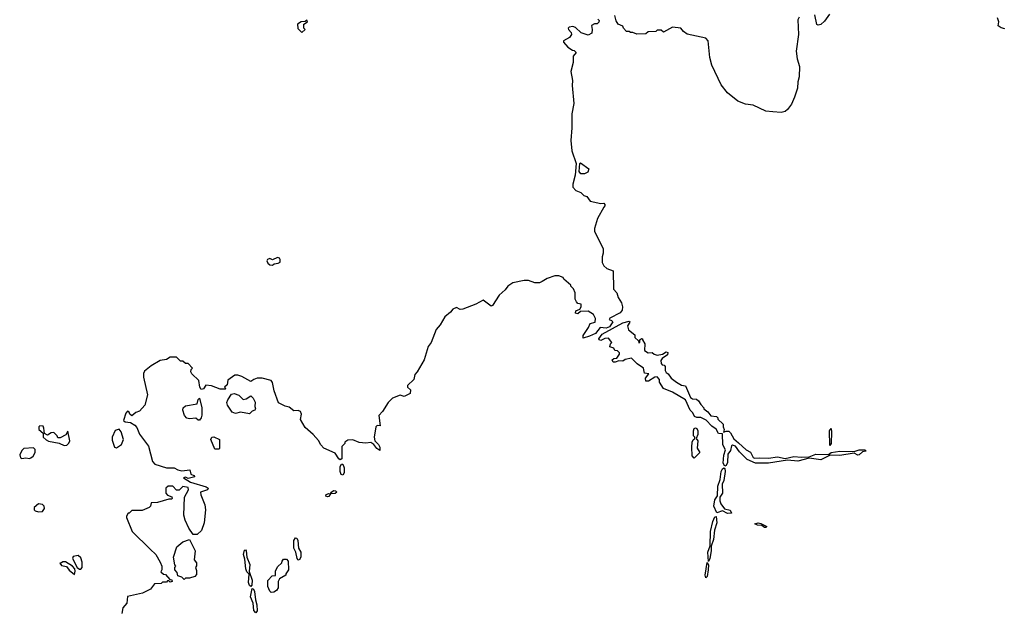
# Model space of a CAD drawing. Extents: x 2240384 to 2404287, y 351326 to 526670.
# Tile 101 of 256: x 2354688 to 2362390, y 394135 to 398741. Entities that reach past the tile are written whole.
import ezdxf

# ---------------------------------------------------------------- set-up
doc = ezdxf.new("R2010")
doc.units = 0

msp = doc.modelspace()

# ---------------------------------------------------------------- linework, layer by layer
at = {"layer": '0CON20XD'}
for points in [[(2361022.5, 398785), (2360985, 398730), (2360955, 398702.5), (2360935, 398697.5), (2360923.9, 398703.9), (2360909.1, 398779.1)], [(2356895, 398640), (2356920, 398665), (2356910, 398675), (2356910, 398705), (2356940, 398725), (2356935, 398737.5), (2356921.7, 398728.3), (2356890, 398725), (2356860, 398705), (2356863, 398673), (2356895, 398640)], [(2359210, 398745), (2359220, 398735), (2359218.3, 398721.7), (2359205, 398710), (2359185, 398710), (2359160, 398695), (2359166.7, 398665), (2359162.5, 398635), (2359135, 398620), (2359079.3, 398639.3), (2359035, 398680), (2359015, 398686.7), (2358986.4, 398683.6), (2358977.5, 398675), (2358980, 398665), (2359002.1, 398642.1), (2359005.6, 398624.4), (2358988.6, 398601.4), (2358942.5, 398575), (2358942.5, 398565), (2358977, 398527), (2359011.7, 398501.7), (2359025, 398500), (2359040, 398485), (2359017.5, 398455), (2359017.5, 398405), (2358999.2, 398335), (2359013.3, 398265), (2359010.5, 398225), (2359023.8, 398085), (2359005.9, 398004.1), (2359006.5, 397895), (2358998.4, 397795), (2359006.5, 397715), (2359040, 397615), (2359033.9, 397523.9), (2359014.3, 397455), (2359015, 397430), (2359037.5, 397405), (2359078.3, 397388.3), (2359100, 397365), (2359125, 397357.5), (2359151.7, 397321.7), (2359235, 397302.5), (2359257.5, 397305), (2359266.2, 397295), (2359265.9, 397284.1), (2359257.5, 397275), (2359207.5, 397185), (2359183.6, 397106.4), (2359183.6, 397083.6), (2359251.7, 396951.7), (2359252.5, 396915), (2359243.3, 396885), (2359245, 396840), (2359257.5, 396815), (2359280, 396795), (2359330, 396775), (2359332.5, 396632.5), (2359360, 396605), (2359368.3, 396568.3), (2359395.6, 396525.6), (2359404.5, 396495), (2359400.8, 396469.2), (2359385, 396447.1), (2359303.3, 396405), (2359298.8, 396395), (2359318, 396388), (2359326.7, 396376.7), (2359302.2, 396337.8), (2359275, 396327.5), (2359227.5, 396332.5), (2359193.2, 396286.8), (2359145, 396264.3), (2359095, 396250), (2359095, 396270), (2359138.3, 396331.7), (2359150, 396365), (2359190, 396375), (2359191.7, 396401.7), (2359177.5, 396435), (2359135, 396460), (2359075, 396457.5), (2359055, 396439.2), (2359036.2, 396445), (2359038, 396462), (2359070, 396475), (2359080, 396495), (2359080, 396515), (2359055, 396520), (2359043, 396533), (2359032.5, 396555), (2359032.5, 396605), (2359020, 396635), (2359000, 396655), (2359000, 396665), (2358945, 396710), (2358940, 396725), (2358905, 396737.5), (2358875, 396736.7), (2358814.1, 396715.9), (2358775, 396692.5), (2358753, 396683), (2358717, 396683), (2358669.3, 396699.3), (2358635, 396701.2), (2358545, 396680.8), (2358506.2, 396655), (2358485, 396627.5), (2358437.5, 396585), (2358386.2, 396505), (2358375, 396498.8), (2358313.3, 396546.7), (2358255.9, 396514.1), (2358155, 396476.2), (2358133.6, 396473.6), (2358105, 396488.8), (2358076.7, 396475), (2358058.1, 396451.9), (2358012.5, 396415), (2357976.3, 396353.7), (2357945, 396317.5), (2357905.9, 396214.1), (2357882.5, 396185), (2357850.7, 396079.3), (2357797.5, 395985), (2357780, 395965), (2357770, 395925), (2357721.7, 395878.3), (2357722.5, 395865), (2357744, 395844), (2357743.6, 395816.4), (2357696.4, 395793.6), (2357665, 395803.8), (2357605, 395778.8), (2357570.8, 395745), (2357525.8, 395674.2)], [(2360785, 398760), (2360775, 398740), (2360779.5, 398625), (2360761.5, 398495), (2360770, 398435), (2360787.8, 398375), (2360786.8, 398295), (2360774.6, 398255), (2360771.6, 398205), (2360749.5, 398135), (2360725, 398079.2), (2360695, 398037.5), (2360675, 398023.5), (2360645, 398015.5), (2360579.7, 398019.7), (2360525, 398024.7), (2360425, 398071.4), (2360365, 398081.4), (2360305, 398103.9), (2360225, 398168.9), (2360175, 398230.4), (2360103.2, 398385), (2360085.4, 398444.6), (2360072.9, 398575), (2360056.3, 398596.3), (2359908.3, 398628.3), (2359879.5, 398649.5), (2359860, 398675), (2359795, 398683.5), (2359725, 398642.5), (2359705, 398660), (2359675, 398660), (2359665, 398650), (2359603, 398647), (2359585, 398630), (2359515, 398627.5), (2359485, 398640), (2359465, 398640), (2359455, 398650), (2359435, 398650), (2359410, 398675), (2359405, 398690), (2359370, 398705), (2359353, 398733), (2359342.5, 398775)], [(2362395, 398670), (2362366.4, 398676.4), (2362342.5, 398692.5), (2362346.7, 398725), (2362337.5, 398755)], [(2359105, 397534.2), (2359077.5, 397535), (2359063.6, 397553.6), (2359070, 397615), (2359075, 397620), (2359138.8, 397575), (2359133, 397547), (2359105, 397534.2)], [(2356665, 396820.8), (2356678.8, 396831.2), (2356708.8, 396835), (2356724.2, 396845), (2356725.5, 396865), (2356719.2, 396875), (2356705, 396880.6), (2356665, 396862.5), (2356645, 396871.2), (2356625, 396865.8), (2356621.9, 396855), (2356628.8, 396835), (2356643.4, 396823.4), (2356665, 396820.8)], [(2360205, 395246.2), (2360191.1, 395271.1), (2360196.5, 395333.5), (2360208.1, 395375), (2360189.2, 395415), (2360185, 395500), (2360154.2, 395504.2), (2360135.7, 395535.7), (2360101.1, 395561.1), (2360056.8, 395606.8), (2360015, 395626.9), (2359985, 395627.5), (2359967, 395637), (2359953.3, 395665), (2359933.3, 395685), (2359896.9, 395766.9), (2359795, 395826.7), (2359724.2, 395854.2), (2359692.5, 395905), (2359692.5, 395925), (2359675, 395946), (2359657.5, 395945), (2359608, 395912), (2359585, 395913.3), (2359583.8, 395935), (2359610, 395970), (2359576.1, 395976.1), (2359567.5, 396015), (2359518.3, 396048.3), (2359475, 396092.5), (2359425, 396082.5), (2359405, 396070), (2359375, 396072.5), (2359345, 396060), (2359331.7, 396061.7), (2359321.7, 396078.3), (2359335, 396090), (2359358.3, 396091.7), (2359380, 396125), (2359380, 396135), (2359365, 396150), (2359343.6, 396153.6), (2359335, 396170), (2359305, 396180), (2359310, 396205), (2359320, 396215), (2359295, 396250), (2359264.2, 396245.8), (2359235, 396231.2), (2359220, 396235), (2359218.8, 396245), (2359245, 396280.6), (2359405, 396369.4), (2359455, 396382.5), (2359460, 396375), (2359442.5, 396345), (2359450, 396315), (2359500, 396275), (2359500, 396255), (2359528.3, 396228.3), (2359531.7, 396211.7), (2359540, 396215), (2359540, 396235), (2359553.3, 396246.7), (2359560, 396245), (2359560, 396235), (2359577.5, 396205), (2359575, 396152.5), (2359603, 396133), (2359635, 396136.2), (2359652.5, 396122.5), (2359675, 396115.8), (2359717.3, 396122.7), (2359745, 396140.8), (2359757.9, 396137.9), (2359755, 396118.8), (2359715, 396090), (2359703.8, 396073.8), (2359705, 396050), (2359715, 396040), (2359728.3, 396038.3), (2359737, 396027), (2359737.5, 395995), (2359745, 395980), (2359760, 395970), (2359783.3, 395935), (2359825, 395903.8), (2359865, 395882.5), (2359897.5, 395875), (2359934.3, 395784.3), (2359950, 395775), (2359981.7, 395771.7), (2359998.3, 395758.3), (2360015, 395730), (2360040, 395705), (2360040, 395695), (2360072, 395672), (2360095, 395642.5), (2360140, 395635), (2360150, 395625), (2360150, 395615), (2360190, 395575), (2360190, 395555), (2360200, 395535), (2360193, 395513), (2360215, 395522.5), (2360235, 395520), (2360248.3, 395508.3), (2360275, 395461.2), (2360310.5, 395430.5), (2360370, 395375), (2360406, 395356), (2360424.5, 395314.5), (2360435, 395309.2), (2360475, 395313.3), (2360545, 395308.9), (2360615, 395320), (2360675, 395308), (2360745, 395323.2), (2360805, 395317.7), (2360865, 395321.2), (2360915, 395341.5), (2361015, 395338), (2361035, 395354), (2361105, 395365.5), (2361215, 395361.2), (2361255, 395374.3), (2361300, 395375), (2361310, 395365), (2361280.9, 395359.1), (2361255, 395336), (2361245.6, 395334.4), (2361215, 395348.8), (2361105, 395330.9), (2361027.3, 395332.7), (2360955, 395296.5), (2360865, 395310.8), (2360775, 395286.9), (2360695, 395293.3), (2360545, 395271.5), (2360445, 395270.5), (2360378.3, 395298.3), (2360319.4, 395359.4), (2360286.2, 395405), (2360265, 395410.6), (2360255, 395406), (2360249.1, 395370.9), (2360227.8, 395342.2), (2360224.5, 395275), (2360215, 395253.8), (2360205, 395246.2)], [(2357525.8, 395674.2), (2357496.1, 395643.9), (2357507.5, 395562.5), (2357485, 395566.7), (2357474.1, 395555.9), (2357460, 395475), (2357466.2, 395446.2), (2357495, 395416), (2357504.4, 395395), (2357505, 395370), (2357480.8, 395385), (2357457.7, 395417.7), (2357435, 395432.5), (2357395, 395427.5), (2357343, 395433), (2357295, 395452.5), (2357255, 395450), (2357230, 395435), (2357230, 395425), (2357208.3, 395401.7), (2357206.7, 395305), (2357195, 395297.5), (2357184.2, 395304.2), (2357155, 395350), (2357067, 395387), (2357042.5, 395415), (2357025, 395447.5), (2356982.5, 395495), (2356920.3, 395550.3), (2356883.2, 395613.2), (2356892.3, 395655), (2356885, 395675.3), (2356865, 395682.3), (2356831.1, 395681.1), (2356795, 395710), (2356765, 395716.2), (2356711.7, 395741.7), (2356678, 395838), (2356665, 395902.5), (2356655, 395916.7), (2356583.9, 395936.1), (2356545, 395936.2), (2356520, 395925), (2356495, 395910), (2356425, 395950), (2356395, 395960), (2356370.7, 395959.3), (2356315, 395920), (2356310, 395885), (2356290, 395865), (2356300, 395855), (2356295, 395850), (2356255, 395850), (2356187, 395877), (2356145, 395880), (2356126.4, 395853.6), (2356108.3, 395848.3), (2356096.7, 395865), (2356088.3, 395918.3), (2356035, 395970), (2356027.5, 395985), (2356030, 396005), (2356040, 396015), (2356005, 396050), (2355985, 396050), (2355965, 396070), (2355945, 396070), (2355915, 396100), (2355865, 396100), (2355835, 396082.5), (2355786.4, 396073.6), (2355715, 396032.5), (2355665, 395990), (2355657, 395973), (2355656.7, 395945), (2355687.5, 395805), (2355665.9, 395724.1), (2355625, 395677.5), (2355595, 395667.5), (2355565, 395642.5), (2355550, 395655), (2355545, 395670), (2355531.7, 395678.3), (2355518.3, 395661.7), (2355500, 395605), (2355513.3, 395593.3), (2355555, 395590), (2355588.8, 395568.8), (2355605, 395550), (2355625, 395497.5), (2355696.2, 395405), (2355727.5, 395285), (2355745, 395263.3), (2355835, 395233.8), (2355895, 395233.3), (2355925, 395217.5), (2355955, 395210), (2356018.3, 395218.3), (2356027.5, 395185), (2356050, 395175), (2356056.7, 395163.3), (2356005, 395150), (2355985, 395160), (2355970, 395155), (2356025, 395122.5), (2356145.8, 395085.8), (2356162.5, 395075), (2356157.7, 395062.3), (2356102.5, 395045), (2356103.6, 395023.6), (2356136.7, 394945), (2356140, 394905), (2356130, 394805), (2356110, 394745), (2356075, 394712.5), (2356045, 394712.5), (2356011.7, 394761.7), (2355982.5, 394825), (2355972.5, 394865), (2355977.5, 395005), (2356007, 395063), (2356005, 395080), (2355965, 395087.5), (2355935, 395060), (2355915, 395060), (2355885, 395090), (2355848.3, 395091.7), (2355830, 395075), (2355830, 395035), (2355845, 395020), (2355878.3, 395008.3), (2355880, 394995), (2355875, 394990), (2355855, 394990), (2355765, 394963.3), (2355715, 394960), (2355710, 394935), (2355700, 394925), (2355645, 394900), (2355565, 394900), (2355545, 394880), (2355535, 394880), (2355523, 394857), (2355522.5, 394845), (2355567.5, 394735), (2355708, 394598), (2355752.5, 394555), (2355787, 394497), (2355800, 394465), (2355800, 394435), (2355791.7, 394421.7), (2355811.7, 394401.7), (2355828.3, 394398.3), (2355861.7, 394361.7), (2355878.3, 394358.3), (2355880, 394345), (2355865, 394340), (2355855, 394350), (2355845, 394350), (2355835, 394340), (2355805, 394340), (2355795, 394330), (2355743, 394327), (2355710, 394285), (2355647, 394253), (2355532.1, 394227.9), (2355526, 394175), (2355495, 394137.5), (2355486.7, 394095)], [(2356095, 395607.5), (2356085, 395607.5), (2356065, 395623.3), (2356015, 395617.5), (2355993.9, 395623.9), (2355977.5, 395645), (2355963.3, 395685), (2355967.5, 395705), (2355985, 395720), (2356076.1, 395733.9), (2356085, 395770), (2356095, 395780), (2356113.3, 395705), (2356113, 395647), (2356107.5, 395625), (2356095, 395607.5)], [(2356485, 395657.5), (2356415, 395668.8), (2356375, 395660), (2356350, 395670), (2356312.5, 395725), (2356307.9, 395745), (2356314.6, 395765.4), (2356345, 395811.2), (2356365, 395816.7), (2356401.7, 395801.7), (2356435, 395770), (2356460, 395775), (2356495, 395797.5), (2356515, 395780), (2356529.3, 395749.3), (2356526.7, 395715), (2356532.5, 395695), (2356527.5, 395685), (2356505, 395678.8), (2356485, 395657.5)], [(2355035, 395410), (2355055, 395412.5), (2355073, 395427), (2355080, 395445), (2355065, 395520), (2355048.3, 395491.7), (2355005, 395470), (2354985, 395470), (2354980, 395485), (2354955, 395510), (2354935, 395507.5), (2354905, 395490), (2354881.7, 395501.7), (2354877.5, 395545), (2354870, 395560), (2354845, 395562.5), (2354837.5, 395555), (2354837.5, 395535), (2354870, 395505), (2354870, 395475), (2354895, 395452.5), (2354913, 395443), (2354997, 395427), (2355035, 395410)], [(2355445, 395390), (2355483, 395417), (2355498.8, 395455), (2355482.5, 395515), (2355465, 395537.5), (2355435, 395527.5), (2355410.6, 395475), (2355411.9, 395451.9), (2355430, 395395), (2355445, 395390)], [(2356245, 395380), (2356215, 395380), (2356183.3, 395455), (2356190, 395475), (2356207, 395477), (2356250, 395455), (2356250, 395385), (2356245, 395380)], [(2359965, 395310), (2359948.3, 395328.3), (2359946.2, 395395), (2359948.8, 395435), (2359956.4, 395453.6), (2359970, 395465), (2359970, 395475), (2359960, 395485), (2359958, 395525), (2359965, 395543.3), (2359975, 395546.7), (2359985, 395542.5), (2359993.3, 395525), (2359992.5, 395495), (2359980, 395465), (2359992.5, 395445), (2359988, 395388), (2360007.5, 395355), (2359965, 395310)], [(2361025, 395410), (2361022.7, 395525), (2361035, 395542.5), (2361039.5, 395515), (2361036.4, 395425), (2361025, 395410)], [(2354765, 395307.5), (2354775, 395312.5), (2354792.5, 395325), (2354807.5, 395355), (2354808.3, 395378.3), (2354795, 395390), (2354720, 395385), (2354705, 395370), (2354687.5, 395335), (2354693.6, 395313.6), (2354705, 395307.5), (2354735, 395312.5), (2354765, 395307.5)], [(2357215, 395177.5), (2357202, 395182), (2357193.8, 395205), (2357194, 395245), (2357205, 395263.3), (2357215, 395263.3), (2357227.1, 395235), (2357226.2, 395195), (2357215, 395177.5)], [(2360225, 394878.1), (2360186.7, 394896.7), (2360141.2, 394881.2), (2360118.1, 394935), (2360126.6, 394983.4), (2360146, 395015), (2360148.5, 395091.5), (2360168.1, 395141.9), (2360175.5, 395205), (2360184.5, 395225.5), (2360195, 395233.8), (2360205, 395230), (2360206.2, 395205), (2360195.5, 395134.5), (2360183.2, 395106.8), (2360185.8, 395035), (2360165.6, 395004.4), (2360164.5, 394975), (2360172.9, 394952.9), (2360202.5, 394912.5), (2360245, 394902), (2360255, 394880), (2360225, 394878.1)], [(2357095, 395006.7), (2357082.5, 395012.5), (2357085, 395026), (2357105, 395033.3), (2357120, 395030), (2357126.2, 395045), (2357143.6, 395056.4), (2357157.5, 395055), (2357167.5, 395045), (2357156, 395034), (2357120, 395030), (2357105, 395010), (2357095, 395006.7)], [(2354835, 394890), (2354865, 394893.3), (2354882.5, 394915), (2354880, 394935), (2354865, 394947.5), (2354835, 394952.5), (2354800, 394925), (2354800, 394905), (2354808.3, 394898.3), (2354835, 394890)], [(2360075, 394502.5), (2360070.8, 394575), (2360088.8, 394625), (2360091.8, 394735), (2360109.5, 394815), (2360125, 394850), (2360135, 394852.5), (2360141.8, 394805), (2360123.6, 394746.4), (2360115.8, 394674.2), (2360097.6, 394622.4), (2360097.8, 394585), (2360087.1, 394525), (2360075, 394502.5)], [(2360515, 394766.2), (2360492.5, 394782.5), (2360460, 394785), (2360440, 394795), (2360465, 394803.8), (2360485, 394798), (2360533.3, 394775), (2360525, 394766.7), (2360515, 394766.2)], [(2355975, 394360), (2355955, 394380), (2355925, 394390), (2355920, 394415), (2355900, 394435), (2355900, 394455), (2355910, 394465), (2355900, 394475), (2355890, 394535), (2355917.5, 394615), (2355963.9, 394656.1), (2356015, 394672.5), (2356060.8, 394585), (2356052.5, 394515), (2356071.7, 394491.7), (2356071.7, 394468.3), (2356062.5, 394455), (2356071.7, 394431.7), (2356071.7, 394398.3), (2356057, 394383), (2356015, 394370), (2355985, 394370), (2355975, 394360)], [(2356875, 394512.5), (2356865, 394513.3), (2356858, 394525), (2356848.8, 394575), (2356831.2, 394605), (2356832, 394665), (2356845, 394687.5), (2356855, 394683.3), (2356864.2, 394665), (2356868, 394605), (2356886.2, 394575), (2356887.5, 394535), (2356875, 394512.5)], [(2355165, 394442.5), (2355177.5, 394455), (2355176.7, 394495), (2355165, 394530), (2355145, 394547.5), (2355105, 394540), (2355100, 394525), (2355137.5, 394455), (2355155, 394442.5), (2355165, 394442.5)], [(2356495, 394306.7), (2356484.5, 394314.5), (2356478.3, 394338.3), (2356482.5, 394402.5), (2356465, 394420), (2356456.4, 394445), (2356449.4, 394519.4), (2356439.6, 394555), (2356445, 394591.2), (2356455, 394592), (2356458.5, 394585), (2356464.1, 394534.1), (2356487.2, 394477.2), (2356483.8, 394423.8), (2356506.9, 394355), (2356503.8, 394316.2), (2356495, 394306.7)], [(2355115, 394400), (2355122.5, 394425), (2355120, 394445), (2355100, 394465), (2355045, 394497.5), (2355025, 394500), (2355015, 394490), (2355001.7, 394488.3), (2355015, 394470), (2355053, 394463), (2355075, 394432.5), (2355115, 394400)], [(2356655, 394260), (2356645, 394270), (2356630, 394305), (2356628.3, 394351.7), (2356661.7, 394388.3), (2356688.3, 394391.7), (2356690, 394425), (2356705, 394460), (2356738.3, 394491.7), (2356740, 394505), (2356751.7, 394518.3), (2356775, 394520), (2356787.5, 394505), (2356790, 394435), (2356770, 394405), (2356770, 394395), (2356720, 394365), (2356710, 394345), (2356710, 394295), (2356696.4, 394273.6), (2356675, 394262.5), (2356655, 394260)], [(2360055, 394373.8), (2360049.4, 394395), (2360065, 394492.5), (2360076.8, 394475), (2360074.4, 394435), (2360065.4, 394385), (2360055, 394373.8)], [(2356535, 394100), (2356518.3, 394118.3), (2356514.4, 394174.4), (2356493.8, 394223.8), (2356505, 394290), (2356515.8, 394285.8), (2356525.6, 394265.6), (2356531.9, 394201.9), (2356543.2, 394163.2), (2356545.6, 394114.4), (2356535, 394100)]]:
    msp.add_lwpolyline(points, dxfattribs=at)

doc.saveas('drawing.dxf')
